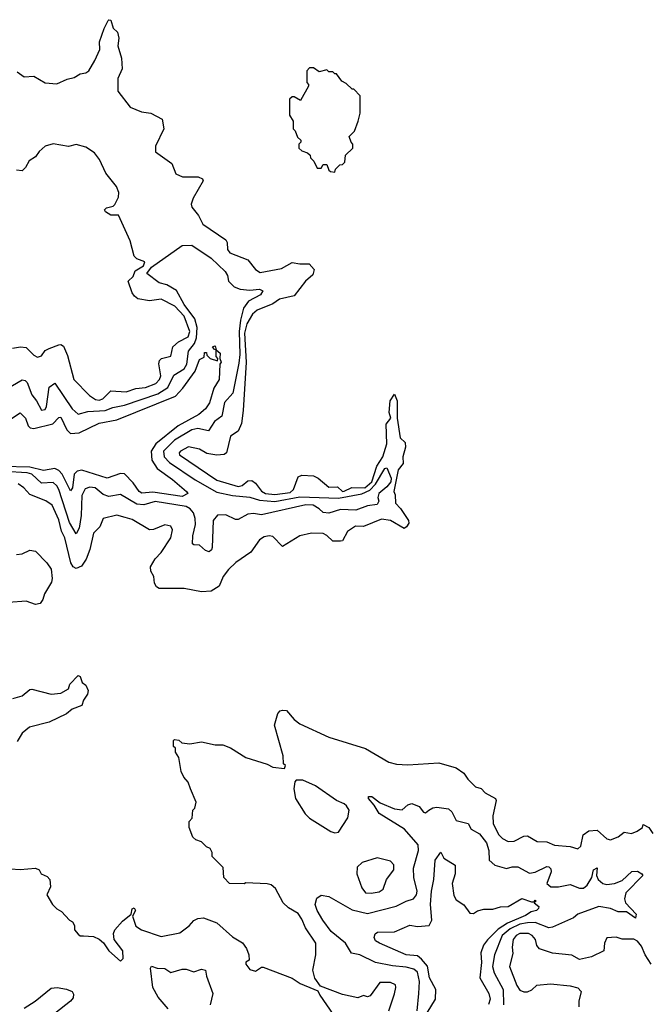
# Model space of a CAD drawing. Extents: x 2494106 to 2685573, y 758056 to 915185.
# Tile 78 of 256: x 2515022 to 2518291, y 886818 to 891920. Entities that reach past the tile are written whole.
import ezdxf

# ---------------------------------------------------------------- set-up
doc = ezdxf.new("R2010")
doc.units = 0

msp = doc.modelspace()

# ---------------------------------------------------------------- linework, layer by layer
at = {"layer": '0CON05XD'}
for points in [[(2515009.3, 891649.3), (2515045, 891623.3), (2515095, 891626.7), (2515155, 891593.3), (2515215, 891587.5), (2515267.7, 891612.3), (2515305, 891620), (2515335, 891638.8), (2515365.9, 891644.1), (2515380, 891655), (2515411.7, 891708.3), (2515438, 891765), (2515436.2, 891805), (2515460, 891875), (2515480, 891915), (2515485, 891920), (2515495, 891917.5), (2515506.4, 891876.4), (2515528.8, 891855), (2515536, 891825), (2515531.2, 891785), (2515550.7, 891720.7), (2515553.3, 891665), (2515531.2, 891615), (2515530.5, 891550.5), (2515595, 891467.5), (2515653, 891443), (2515702.5, 891435), (2515761.2, 891405), (2515770, 891355), (2515725.7, 891265), (2515725.7, 891235.7), (2515811.2, 891175), (2515831.2, 891121.2), (2515865.7, 891105.7), (2515905, 891105.6), (2515947.5, 891105), (2515970, 891095), (2515974, 891085), (2515922.2, 890995), (2515911.5, 890965), (2515915, 890948.8), (2515949.2, 890905), (2515970.8, 890860.8), (2516090.2, 890780.2), (2516097.8, 890765), (2516100, 890730), (2516111.8, 890711.8), (2516204, 890675), (2516244, 890625), (2516269.5, 890609.5), (2516379.2, 890630.8), (2516435, 890661.4), (2516475, 890654.4), (2516522.5, 890655), (2516548.8, 890625), (2516541.2, 890598.8), (2516503.3, 890565), (2516445, 890490), (2516368.8, 890471.2), (2516335, 890447.8), (2516252.9, 890415), (2516229.6, 890395), (2516198.9, 890345), (2516187.1, 890295), (2516196.2, 890146.2), (2516181.3, 889895), (2516171.7, 889828.3), (2516155, 889788.8), (2516115, 889762.5), (2516094.1, 889675.9), (2516082.5, 889667.5), (2516045, 889664.2), (2515993, 889673), (2515955, 889694), (2515896.7, 889706.7), (2515855.8, 889685), (2515848.6, 889675), (2515850.6, 889665), (2516045, 889533.3), (2516155, 889501.8), (2516175, 889507.1), (2516205, 889531.4), (2516225, 889532.5), (2516245, 889517.8), (2516275, 889476.8), (2516296, 889465), (2516345, 889459.8), (2516425, 889469.4), (2516442, 889485), (2516465, 889551.2), (2516485, 889560), (2516545.9, 889555.9), (2516570, 889545), (2516625, 889497.5), (2516669.1, 889499.1), (2516695, 889475.7), (2516705, 889476.7), (2516744.4, 889495.6), (2516810.5, 889495), (2516848.1, 889525), (2516872.9, 889607.1), (2516904.2, 889655), (2516925, 889722.5), (2516921.5, 889825), (2516945.7, 889855), (2516936.7, 889885), (2516942.1, 889945), (2516965, 889980), (2516979.1, 889945), (2516979.2, 889855), (2516995, 889753.3), (2517019.7, 889729.7), (2517022.5, 889705), (2517008, 889655), (2517010, 889620), (2516985, 889587.5), (2516961.2, 889475), (2516968.8, 889458.8), (2516970, 889415), (2516996.8, 889386.8), (2517037.5, 889325), (2517039.2, 889310.8), (2517028, 889292), (2517015, 889283.8), (2516945, 889324.3), (2516897.3, 889332.7), (2516803.6, 889293.6), (2516762.5, 889295), (2516722.3, 889267.7), (2516695, 889220), (2516685, 889217.5), (2516645, 889217.5), (2516615, 889247.5), (2516595, 889257.5), (2516535, 889260), (2516475, 889246), (2516385, 889191.2), (2516335, 889241.4), (2516315, 889245.6), (2516289.1, 889240.9), (2516265.5, 889224.5), (2516219.7, 889160.3), (2516142.6, 889107.4), (2516105, 889072), (2516077.5, 889035), (2516056, 888985), (2516015, 888958.8), (2515965, 888956.2), (2515875, 888972), (2515745, 888973.3), (2515730.7, 888980.7), (2515720.7, 889000.7), (2515717.5, 889035), (2515702.5, 889062.5), (2515700.8, 889085), (2515723.7, 889126.3), (2515755, 889160), (2515806, 889235), (2515815, 889277.5), (2515805, 889296.2), (2515775, 889302), (2515715, 889279.2), (2515695, 889277.1), (2515605, 889330.9), (2515568.8, 889341.2), (2515525, 889352.5), (2515454.1, 889335.9), (2515436.9, 889293.1), (2515405, 889258.8), (2515385.9, 889174.1), (2515366.5, 889125), (2515342.1, 889087.9), (2515315, 889075.8), (2515300, 889085), (2515287.1, 889105), (2515256.4, 889235), (2515239.8, 889269.8), (2515225, 889328), (2515190.6, 889405), (2515157.2, 889427.2), (2515075, 889460), (2515044.2, 889495), (2515015, 889514.3)], [(2516655, 891130), (2516660, 891145), (2516681.7, 891168.3), (2516695, 891170), (2516708.3, 891181.7), (2516711.7, 891218.3), (2516750, 891255), (2516750, 891275), (2516740, 891285), (2516730, 891315), (2516757, 891343), (2516777.5, 891395), (2516787.5, 891435), (2516787.5, 891525), (2516755, 891560), (2516745, 891560), (2516715, 891590), (2516691.7, 891601.7), (2516665, 891640), (2516655, 891640), (2516645, 891650), (2516625, 891650), (2516615, 891660), (2516575, 891650), (2516545, 891670), (2516525, 891670), (2516510, 891655), (2516510, 891595), (2516520, 891585), (2516520, 891575), (2516478.3, 891501.7), (2516445, 891520), (2516435, 891520), (2516421.7, 891508.3), (2516420, 891425), (2516440, 891395), (2516440, 891355), (2516450, 891345), (2516461.7, 891311.7), (2516480, 891295), (2516480, 891285), (2516470, 891275), (2516470, 891255), (2516485, 891240), (2516515, 891230), (2516528.3, 891218.3), (2516530, 891205), (2516547, 891187), (2516565, 891150), (2516585, 891150), (2516595, 891170), (2516615, 891170), (2516625, 891140), (2516633, 891133), (2516655, 891130)], [(2514985, 890218), (2515025.7, 890224.3), (2515055, 890221.4), (2515095, 890182.5), (2515115, 890172), (2515135, 890178), (2515153.9, 890206.1), (2515175, 890216.7), (2515225, 890235.6), (2515235, 890236.9), (2515248.5, 890228.5), (2515270.5, 890180.5), (2515303.3, 890055), (2515383.5, 889973.5), (2515415, 889952.9), (2515435, 889949.2), (2515452.5, 889955), (2515495, 889997.8), (2515575, 889992.5), (2515625, 890008.8), (2515675, 890014.1), (2515728.5, 890035), (2515746.2, 890055), (2515753.8, 890075), (2515742.9, 890137.1), (2515746.2, 890155), (2515757.5, 890165), (2515805, 890176.7), (2515815.7, 890225), (2515845, 890250.5), (2515895, 890276.7), (2515903.4, 890305), (2515875, 890384.5), (2515825.6, 890435), (2515755, 890472), (2515695, 890463.9), (2515635, 890473.5), (2515616.8, 890486.8), (2515604.4, 890505), (2515584.4, 890565), (2515610.8, 890589.2), (2515620.4, 890619.6), (2515664.5, 890645), (2515670.8, 890665), (2515630.2, 890680.2), (2515615.2, 890695.2), (2515594.7, 890775), (2515535, 890907.5), (2515495, 890907.1), (2515466.7, 890925), (2515462.5, 890935), (2515472.5, 890945), (2515506.1, 890953.9), (2515515, 890962.5), (2515535, 891000), (2515536.5, 891025), (2515523.3, 891055), (2515468.2, 891125), (2515435.5, 891195), (2515410.5, 891230.5), (2515365, 891258.9), (2515315, 891272.9), (2515275, 891263.5), (2515195, 891276.2), (2515153.8, 891265), (2515123, 891237), (2515105, 891210), (2515070.7, 891189.3), (2515052.5, 891155), (2515035, 891137.5), (2515005, 891140)], [(2514955, 890007.5), (2515035, 890054), (2515051.2, 890051.2), (2515060.9, 890040.9), (2515085.5, 889975.5), (2515110, 889945), (2515135, 889897.5), (2515155, 889900), (2515162, 889915), (2515175, 890016.7), (2515205, 890036.2), (2515295, 889904.2), (2515325, 889876.7), (2515375, 889889.6), (2515465.2, 889894.8), (2515505, 889910), (2515565, 889922), (2515738.2, 889981.8), (2515790.4, 890015), (2515821.9, 890078.1), (2515875, 890110.4), (2515887.9, 890135), (2515898, 890202), (2515928.5, 890241.5), (2515938.9, 890271.1), (2515942.2, 890325), (2515930.5, 890370.5), (2515875.2, 890445), (2515835, 890517.3), (2515785, 890546.4), (2515745, 890557.1), (2515680.6, 890605), (2515705, 890638.6), (2515865, 890750.2), (2515915, 890752.2), (2516014.1, 890684.1), (2516087.1, 890615), (2516099.2, 890595), (2516104.3, 890565), (2516134, 890535), (2516165, 890523.6), (2516215, 890518.9), (2516265, 890523.1), (2516282, 890515), (2516270.8, 890495), (2516208, 890462), (2516181.9, 890425), (2516166.7, 890363.3), (2516160.3, 890305), (2516164.2, 890185), (2516158.9, 890141.1), (2516127.3, 889985), (2516084, 889936), (2516070, 889865), (2516031.3, 889838.7), (2516000.6, 889789.4), (2515945, 889801.8), (2515915, 889794.2), (2515825, 889741.8), (2515767.3, 889685), (2515770.8, 889655), (2515798.2, 889625), (2515931.4, 889535), (2516045, 889472.3), (2516125, 889455.3), (2516215, 889446.9), (2516265, 889431.2), (2516345, 889423.8), (2516475, 889448.5), (2516675, 889440.2), (2516795, 889462.5), (2516837.3, 889482.7), (2516867.2, 889512.8), (2516914.7, 889595), (2516925, 889598.1), (2516947.9, 889545), (2516945.7, 889525), (2516925, 889498.8), (2516884.2, 889465), (2516878.8, 889445), (2516884.2, 889425), (2516875, 889408.2), (2516825, 889400.8), (2516765, 889378.5), (2516685, 889382), (2516625, 889362.7), (2516595, 889366.9), (2516574.2, 889385), (2516544.3, 889404.3), (2516505, 889405.7), (2516275, 889354.8), (2516235, 889361.1), (2516205, 889358.2), (2516155, 889330), (2516141.1, 889331.1), (2516091.2, 889355), (2516046.9, 889353.1), (2516024.7, 889325), (2516020, 889185), (2516017.1, 889172.9), (2516005, 889163.5), (2515985, 889170), (2515955, 889196.9), (2515925, 889199.2), (2515918, 889205), (2515919.6, 889245), (2515933.8, 889305), (2515932.5, 889335), (2515923.2, 889365), (2515906, 889385), (2515885, 889397), (2515725, 889423.9), (2515665, 889406.8), (2515629.1, 889409.1), (2515545, 889460), (2515485, 889449.4), (2515455, 889460.6), (2515413.8, 889493.8), (2515385, 889498.5), (2515361.5, 889488.5), (2515344, 889455), (2515340.9, 889350.9), (2515330, 889285), (2515315, 889256.2), (2515280.8, 889315), (2515225.3, 889485), (2515214.6, 889505), (2515195, 889521.8), (2515135, 889519.2), (2515085.4, 889565), (2515061.6, 889571.6), (2514945, 889579.6)], [(2514965, 889842.5), (2515025, 889883.5), (2515051.5, 889855), (2515066.7, 889815), (2515076, 889806), (2515095, 889802.2), (2515194.8, 889825.2), (2515225, 889859.4), (2515235, 889861.4), (2515265.9, 889795), (2515285, 889775.9), (2515331.3, 889778.7), (2515435, 889830), (2515525, 889846.5), (2515830, 889970), (2515868.7, 890011.3), (2515931.1, 890098.9), (2515955, 890160), (2515978.3, 890171.7), (2515980, 890195), (2515990, 890195), (2515991.7, 890181.7), (2516010, 890165), (2516048.3, 890151.7), (2516050, 890165), (2516040, 890175), (2516040, 890210), (2516031.7, 890211.7), (2516022.5, 890225), (2516035, 890230), (2516040, 890210), (2516061.7, 890191.7), (2516060, 890165), (2516066.7, 890145), (2516060, 890135), (2516055.8, 890055), (2516028.9, 890011.1), (2516005.5, 889935), (2515985, 889904.2), (2515950, 889875), (2515844, 889816), (2515727.5, 889722.5), (2515703.8, 889685), (2515708, 889638), (2515734.7, 889594.7), (2515815, 889538.1), (2515886.2, 889475), (2515893.3, 889465), (2515865, 889449.2), (2515712.6, 889472.6), (2515655, 889467.3), (2515641.1, 889475), (2515609.9, 889519.9), (2515565, 889567.7), (2515545, 889568.9), (2515475, 889544), (2515345, 889586.3), (2515319.3, 889580.7), (2515304.8, 889565.2), (2515296.3, 889495), (2515285, 889479.2), (2515242, 889565), (2515225, 889583.9), (2515205, 889594.1), (2515145, 889584.2), (2515075, 889601.9), (2514935, 889605.8)], [(2515005, 889149.2), (2515035, 889152.5), (2515075, 889172), (2515105, 889165.8), (2515162.5, 889105), (2515185, 889072.5), (2515191.4, 889025), (2515187.1, 889005), (2515150, 888945), (2515142.5, 888915), (2515128.8, 888895), (2515105, 888890), (2515055, 888907.1), (2514965, 888900.8)], [(2514986.8, 888403.2), (2515035, 888416), (2515075, 888450), (2515085, 888451.2), (2515185, 888425.8), (2515235, 888430.8), (2515275, 888453.3), (2515282.7, 888477.3), (2515325, 888522.5), (2515335, 888517.5), (2515346.4, 888486.4), (2515365, 888472.5), (2515376.4, 888443.6), (2515373.8, 888425), (2515353.3, 888395), (2515343.9, 888366.1), (2515295, 888346.9), (2515265, 888324), (2515175, 888280.8), (2515073.3, 888255), (2515035, 888223.3), (2515009.3, 888180.7)], [(2516936, 886785), (2516965, 886872.5), (2516972.9, 886905), (2516970, 886920), (2516945, 886932.2), (2516888.3, 886931.7), (2516838.3, 886861.7), (2516825, 886857.5), (2516805, 886863.3), (2516775, 886852.5), (2516695, 886868.8), (2516581.7, 886911.7), (2516553, 886953), (2516542.5, 886995), (2516557.5, 887075), (2516558.1, 887135), (2516504.3, 887215), (2516485, 887260), (2516465, 887288.8), (2516415, 887317.5), (2516387.5, 887345), (2516348.3, 887418.3), (2516325, 887437.5), (2516305, 887443.3), (2516195, 887447.5), (2516185, 887442.5), (2516110, 887445), (2516080, 887475), (2516077, 887527), (2516020, 887585), (2516020, 887605), (2516010, 887625), (2515990, 887635), (2515965, 887660), (2515935, 887670), (2515920, 887685), (2515900, 887735), (2515900, 887765), (2515917, 887783), (2515920, 887825), (2515930, 887835), (2515937.5, 887865), (2515907.5, 887935), (2515895, 887970), (2515872.5, 887995), (2515860, 888025), (2515847, 888097), (2515830, 888125), (2515830, 888145), (2515820, 888155), (2515820, 888185), (2515825, 888190), (2515847, 888187), (2515863, 888173), (2515905, 888167.5), (2515965, 888177.5), (2516035, 888162.5), (2516075, 888162.5), (2516115, 888146.7), (2516195, 888096.7), (2516305, 888063.3), (2516335, 888047.5), (2516395, 888040), (2516400, 888055), (2516390, 888065), (2516387.5, 888105), (2516342.5, 888265), (2516360, 888325), (2516371.7, 888338.3), (2516385, 888342.5), (2516405, 888340), (2516445, 888293.3), (2516475, 888271.2), (2516625, 888202.5), (2516815, 888143.3), (2516935, 888072.5), (2516975, 888062.5), (2517035, 888059.2), (2517195, 888070), (2517285, 888044), (2517325, 888016.7), (2517346, 887985), (2517385, 887945.8), (2517415, 887935.8), (2517435, 887914), (2517488.8, 887885), (2517492, 887875), (2517475.5, 887795), (2517476.2, 887755), (2517505, 887698.1), (2517525, 887677.8), (2517555, 887662.2), (2517585, 887662.9), (2517635, 887688.8), (2517655, 887691.2), (2517705, 887662), (2517755, 887660), (2517795, 887642.5), (2517875, 887636), (2517915, 887624), (2517931.7, 887638.3), (2517943.9, 887696.1), (2517972.7, 887717.3), (2518015, 887720), (2518065, 887676.2), (2518085, 887670), (2518124.1, 887685.9), (2518155, 887710), (2518193.6, 887703.6), (2518222.5, 887715), (2518250, 887735), (2518255, 887750), (2518283.3, 887735), (2518305, 887703.3)], [(2516655, 887707.5), (2516675, 887710), (2516722.5, 887785), (2516730, 887825), (2516716.4, 887846.4), (2516705, 887857.5), (2516663.9, 887873.9), (2516555, 887950), (2516489.3, 887979.3), (2516455, 887980), (2516448.3, 887971.7), (2516443.3, 887935), (2516451.2, 887885), (2516501.2, 887805), (2516525, 887783.3), (2516635, 887713.3), (2516655, 887707.5)], [(2517082.2, 886785), (2517090.8, 886875), (2517094, 886936), (2517085, 886985.6), (2517065, 887000.4), (2517025, 887010.4), (2516955, 887017.1), (2516866.7, 887035), (2516785, 887074.3), (2516743, 887083), (2516710.8, 887135), (2516637.1, 887195), (2516594, 887254), (2516564.4, 887305), (2516554.2, 887335.8), (2516561.7, 887368.3), (2516585, 887383.8), (2516625, 887376.2), (2516745, 887307.5), (2516825, 887289.1), (2516973.8, 887326.2), (2517025, 887353.1), (2517064.4, 887365.6), (2517079.2, 887385), (2517082.9, 887405), (2517065.5, 887475), (2517064.5, 887524.5), (2517089.5, 887615), (2517087.7, 887645), (2517017.3, 887725), (2516885, 887807.8), (2516860.3, 887850.3), (2516830.8, 887885), (2516830, 887895), (2516847.5, 887895), (2516891.5, 887861.5), (2516965, 887831.2), (2517005, 887825.6), (2517035, 887851.9), (2517055, 887859.4), (2517093.5, 887843.5), (2517115, 887813.3), (2517125, 887811.2), (2517143.3, 887825), (2517163.3, 887836.7), (2517185, 887840), (2517245, 887831.4), (2517262.5, 887815), (2517285, 887771.2), (2517347.5, 887755), (2517362.5, 887725), (2517405, 887702), (2517441.9, 887655), (2517454.4, 887615), (2517456.2, 887565), (2517485, 887538.8), (2517545, 887521.2), (2517575, 887531.4), (2517605, 887530), (2517665, 887497.8), (2517695, 887503.8), (2517755, 887532.9), (2517765, 887531.4), (2517775, 887520), (2517776.7, 887505), (2517754.6, 887445), (2517775, 887427.5), (2517815, 887426.2), (2517875, 887439.1), (2517925, 887419.5), (2517945, 887419.5), (2517964.7, 887435.3), (2517988.1, 887475), (2517996.2, 887515), (2518015, 887526.2), (2518012.5, 887485), (2518020.5, 887465), (2518045, 887444.4), (2518065, 887438.9), (2518105.5, 887444.5), (2518145, 887459.2), (2518195, 887506.7), (2518225, 887507.5), (2518247.5, 887495), (2518252.5, 887485), (2518164.6, 887395.4), (2518157.7, 887365), (2518163.3, 887345), (2518217.1, 887285), (2518215, 887264), (2518167, 887297), (2518125, 887298.1), (2518085, 887315.6), (2518025, 887324.5), (2517915, 887285.3), (2517893.4, 887266.6), (2517785, 887217.5), (2517765, 887215.4), (2517695, 887241.4), (2517655, 887241), (2517615, 887232.8), (2517565, 887210.2), (2517522.7, 887175), (2517483.8, 887075), (2517474, 887014), (2517481.9, 886981.9), (2517528.7, 886895), (2517529.6, 886815)], [(2517134.3, 886775), (2517177.2, 886845), (2517179.8, 886895), (2517146.9, 886955), (2517135.5, 887015.5), (2517105, 887053.1), (2517085, 887069.1), (2517025, 887075.4), (2516888, 887135), (2516867, 887147), (2516858.9, 887165), (2516865, 887184), (2516877.3, 887192.7), (2516965, 887194.2), (2517045, 887228.8), (2517085, 887221.4), (2517145, 887227.5), (2517157.9, 887255), (2517151.4, 887335), (2517156.6, 887405), (2517169.4, 887465), (2517176.2, 887565), (2517205, 887606.2), (2517221.2, 887575), (2517278.8, 887538.8), (2517279.1, 887495), (2517263.6, 887445), (2517272, 887382), (2517285, 887360), (2517324.4, 887334.4), (2517355, 887290), (2517375, 887288.8), (2517395, 887302), (2517428.7, 887311.3), (2517475, 887311.5), (2517515, 887324), (2517555, 887324.6), (2517625.8, 887365.8), (2517675, 887350), (2517690, 887350), (2517695, 887357.5), (2517700, 887355), (2517690, 887345), (2517712.5, 887325), (2517712, 887315), (2517702, 887305), (2517672.8, 887297.2), (2517645, 887279.3), (2517550.8, 887239.2), (2517502.3, 887207.7), (2517446.9, 887153.1), (2517426.8, 887125), (2517412.3, 887085), (2517416.4, 887035), (2517407.3, 886955), (2517453.6, 886875), (2517461.1, 886845), (2517452.2, 886817.8)], [(2516845, 887394.3), (2516885, 887401.9), (2516906, 887415), (2516923.3, 887465), (2516962, 887515), (2516961.7, 887541.7), (2516945, 887560), (2516875, 887576.7), (2516797.5, 887552.5), (2516771.7, 887528.3), (2516770, 887495), (2516795, 887422.5), (2516815, 887396.7), (2516845, 887394.3)], [(2514975, 887520.8), (2515023.9, 887516.1), (2515105, 887523.3), (2515122.5, 887515), (2515133.6, 887493.6), (2515165, 887480), (2515178.8, 887465), (2515182.7, 887427.3), (2515162.5, 887385), (2515192.5, 887335), (2515215, 887312.5), (2515239.3, 887299.3), (2515280, 887255), (2515296.4, 887246.4), (2515306.2, 887226.2), (2515306.7, 887205), (2515325, 887182.5), (2515335, 887172.5), (2515352.5, 887172.5), (2515405, 887170), (2515435, 887156), (2515456.9, 887136.9), (2515484, 887095), (2515545, 887041.2), (2515558.1, 887055), (2515556.7, 887095), (2515511.2, 887155), (2515508, 887185), (2515516, 887205), (2515555, 887250), (2515600, 887285), (2515605, 887312.5), (2515615, 887317.5), (2515623.3, 887305), (2515607.5, 887275), (2515625, 887223.8), (2515653.3, 887205), (2515755, 887170.5), (2515851.8, 887188.2), (2515901.2, 887225), (2515925, 887252.5), (2515945, 887262.5), (2515975, 887266.7), (2516045, 887240), (2516125, 887168.8), (2516177.7, 887137.7), (2516198.3, 887108.3), (2516210, 887075), (2516212.5, 887047.5), (2516195, 887036.7), (2516194, 887026), (2516215, 886998.8), (2516245, 886990), (2516275, 887010), (2516285, 887010), (2516435, 886953.3), (2516476.4, 886926.4), (2516547, 886897)], [(2518295.6, 887025.6), (2518264, 887075), (2518245, 887120), (2518225, 887146), (2518205, 887155.8), (2518145, 887155.8), (2518113.6, 887166.4), (2518066.7, 887163.3), (2518053.3, 887135), (2518050, 887095), (2517986.4, 887063.6), (2517925, 887050), (2517885, 887073.8), (2517785, 887084.2), (2517716.7, 887105), (2517702.7, 887122.7), (2517695.8, 887155), (2517678.6, 887175), (2517660, 887185), (2517615, 887185.3), (2517595, 887174.4), (2517580.9, 887155), (2517574.5, 887114.5), (2517578, 887082), (2517560.6, 887015), (2517599.5, 886915), (2517615, 886892.5), (2517635, 886882.9), (2517655, 886882.5), (2517676.8, 886893.2), (2517702.7, 886917.3), (2517774, 886924), (2517875, 886914), (2517915, 886903.3), (2517932.5, 886885), (2517920, 886835), (2517920, 886805)], [(2515792.5, 886795), (2515740.8, 886855), (2515713.1, 886905), (2515700, 887005), (2515705, 887016.2), (2515735, 887006), (2515775, 887003.3), (2515805, 886982.5), (2515865, 887001.2), (2515885, 887001.2), (2515925, 886987.5), (2515965, 887000), (2515986.1, 886996.1), (2515990, 886965), (2516023.3, 886875), (2516010, 886815)], [(2515045, 886798.1), (2515103.1, 886835), (2515185, 886901.2), (2515216.2, 886906.2), (2515265, 886897.1), (2515294, 886884), (2515300.7, 886870.7), (2515298.6, 886851.4), (2515286.2, 886835), (2515205, 886770.8)], [(2516547, 886897), (2516568.3, 886888.3), (2516577.5, 886865), (2516646.4, 886766.4)]]:
    msp.add_lwpolyline(points, dxfattribs=at)

doc.saveas('drawing.dxf')
